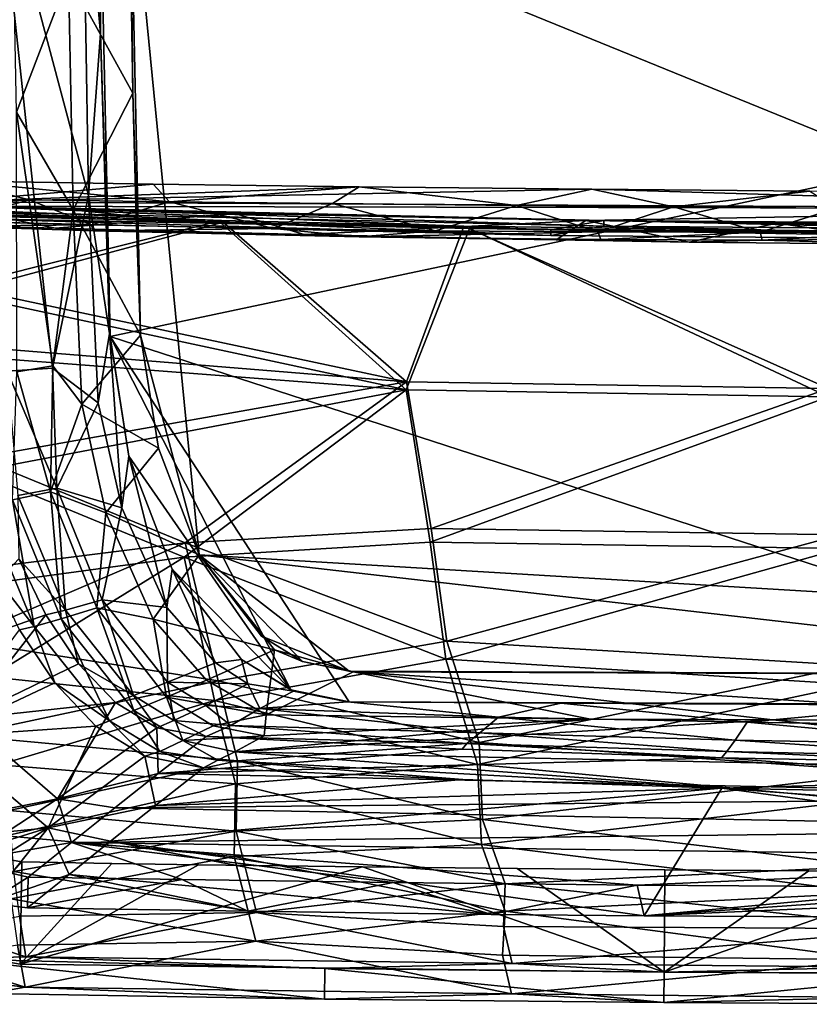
# Model space of a CAD drawing. Header units: inches. Extents: x -6.5 to 6.5, y -4.4 to 4.5.
# Tile 5 of 22: x -4.7 to -1.7, y -4.4 to -0.6. Entities that reach past the tile are written whole.
import ezdxf

# ---------------------------------------------------------------- set-up
doc = ezdxf.new("R2010")
doc.units = ezdxf.units.IN
doc.layers.get('0').update_dxf_attribs({"true_color": 0xc2ced6})

msp = doc.modelspace()

# ---------------------------------------------------------------- linework, layer by layer
for points in [[(3.4584, -3.1566), (-4.3036, 0.0054), (-4.2628, 1.8719), (3.4584, -3.1566)], [(-4.4171, -0.6982), (-4.419, 0.4641), (-4.4863, 0.0859), (-4.4171, -0.6982)], [(-4.4213, 0.0143), (-4.419, 0.4641), (-4.4171, -0.6982), (-4.4213, 0.0143)], [(-4.4863, 0.0859), (-4.8189, 0.0054), (-4.4643, -1.3237), (-4.4863, 0.0859)], [(-4.4863, 0.0859), (-4.4643, -1.3237), (-4.4171, -0.6982), (-4.4863, 0.0859)], [(-4.7776, -2.0001), (-4.6032, -1.9885), (-4.8189, 0.0054), (-4.7776, -2.0001)], [(-4.6032, -1.9885), (-4.4643, -1.3237), (-4.8189, 0.0054), (-4.6032, -1.9885)], [(-4.5408, -0.4775), (-4.7408, -1.0018), (-4.7602, 0.0054), (-4.5408, -0.4775)], [(4.4213, -0.0035), (-4.4213, 0.0143), (-4.3808, -1.8663), (4.4213, -0.0035)], [(-4.4213, 0.0143), (-4.4171, -0.6982), (-4.3808, -1.8663), (-4.4213, 0.0143)], [(-4.0373, -2.7083), (-4.2628, -1.8611), (-4.3036, 0.0054), (-4.0373, -2.7083)], [(3.4584, -3.1566), (-4.0373, -2.7083), (-4.3036, 0.0054), (3.4584, -3.1566)], [(-4.2929, -0.9281), (-4.3009, -0.452), (-4.3036, 0.0054), (-4.2929, -0.9281)], [(-4.2628, -1.8611), (-4.2929, -0.9281), (-4.3036, 0.0054), (-4.2628, -1.8611)], [(-4.3808, -1.8663), (0, -3.2893), (4.4213, -0.0035), (-4.3808, -1.8663)], [(-4.5408, -0.4775), (-4.3009, -0.452), (-4.2929, -0.9281), (-4.5408, -0.4775)], [(-4.7408, -1.0018), (-4.5408, -0.4775), (-4.5229, -1.3781), (-4.7408, -1.0018)], [(-4.5229, -1.3781), (-4.5408, -0.4775), (-4.2929, -0.9281), (-4.5229, -1.3781)], [(-4.3827, -1.8548), (-4.4171, -0.6982), (-4.4643, -1.3237), (-4.3827, -1.8548)], [(-4.3808, -1.8663), (-4.4171, -0.6982), (-4.3827, -1.8548), (-4.3808, -1.8663)], [(-4.5229, -1.3781), (-4.2929, -0.9281), (-4.2801, -1.4041), (-4.5229, -1.3781)], [(-4.2929, -0.9281), (-4.2628, -1.8611), (-4.2801, -1.4041), (-4.2929, -0.9281)], [(-4.7405, -2.0034), (-4.7408, -1.0018), (-4.6016, -1.9802), (-4.7405, -2.0034)], [(-4.5229, -1.3781), (-4.6016, -1.9802), (-4.7408, -1.0018), (-4.5229, -1.3781)], [(-4.2142, -1.2794), (-4.985, -1.2672), (-4.9947, -1.3477), (-4.2142, -1.2794)], [(-4.9947, -1.3477), (-3.4204, -1.2902), (-4.2142, -1.2794), (-4.9947, -1.3477)], [(-4.9947, -1.3477), (-2.5242, -1.2994), (-3.4204, -1.2902), (-4.9947, -1.3477)], [(-4.6916, -1.3401), (-4.991, -1.3358), (-4.985, -1.2672), (-4.6916, -1.3401)], [(-4.1518, -1.3472), (-4.6916, -1.3401), (-4.985, -1.2672), (-4.1518, -1.3472)], [(-4.985, -1.2672), (-4.2142, -1.2794), (-4.1518, -1.3472), (-4.985, -1.2672)], [(-4.1518, -1.3472), (-4.2142, -1.2794), (-3.4204, -1.2902), (-4.1518, -1.3472)], [(-3.5233, -1.3547), (-4.1518, -1.3472), (-3.4204, -1.2902), (-3.5233, -1.3547)], [(-2.8142, -1.362), (-3.5233, -1.3547), (-3.4204, -1.2902), (-2.8142, -1.362)], [(-2.5242, -1.2994), (-2.8142, -1.362), (-3.4204, -1.2902), (-2.5242, -1.2994)], [(0, -1.3749), (-2.5242, -1.2994), (-4.9947, -1.3477), (0, -1.3749)], [(-4.6032, -1.9885), (-4.4268, -2.1226), (-4.4643, -1.3237), (-4.6032, -1.9885)], [(-4.3827, -1.8548), (-4.4643, -1.3237), (-4.4268, -2.1226), (-4.3827, -1.8548)], [(-2.8142, -1.362), (-2.5242, -1.2994), (-2.2083, -1.3672), (-2.8142, -1.362)], [(-1.6837, -1.3059), (-2.5242, -1.2994), (0, -1.3749), (-1.6837, -1.3059)], [(-2.5242, -1.2994), (-1.6837, -1.3059), (-2.2083, -1.3672), (-2.5242, -1.2994)], [(-1.6837, -1.3059), (-1.5794, -1.3718), (-2.2083, -1.3672), (-1.6837, -1.3059)], [(-5.0224, -1.3616), (-4.5907, -1.4497), (-3.8994, -1.3925), (-5.0224, -1.3616)], [(-4.5907, -1.4497), (-5.0224, -1.3616), (-5.0012, -1.4381), (-4.5907, -1.4497)], [(-4.9967, -1.364), (-5.0224, -1.3616), (-3.8994, -1.3925), (-4.9967, -1.364)], [(-2.6811, -1.4553), (-4.9988, -1.3615), (-5, -1.4001), (-2.6811, -1.4553)], [(-2.4771, -1.4202), (-4.9988, -1.3615), (-2.6811, -1.4553), (-2.4771, -1.4202)], [(-4.9988, -1.3615), (-2.4771, -1.4202), (-2.4771, -1.442), (-4.9988, -1.3615)], [(-2.4771, -1.442), (-4.9988, -1.3833), (-4.9988, -1.3615), (-2.4771, -1.442)], [(-4.9947, -1.3477), (-4.9967, -1.364), (0, -1.3749), (-4.9947, -1.3477)], [(-3.8994, -1.3925), (-2.5467, -1.4194), (-4.9967, -1.364), (-3.8994, -1.3925)], [(0, -1.3749), (-4.9967, -1.364), (-2.5467, -1.4194), (0, -1.3749)], [(-4.991, -1.3358), (-4.6916, -1.3401), (-4.9965, -1.4217), (-4.991, -1.3358)], [(-4.4527, -1.4364), (-4.9965, -1.4217), (-4.6916, -1.3401), (-4.4527, -1.4364)], [(-4.4527, -1.4364), (-4.6916, -1.3401), (-4.1518, -1.3472), (-4.4527, -1.4364)], [(-3.7506, -1.4508), (-4.4527, -1.4364), (-4.1518, -1.3472), (-3.7506, -1.4508)], [(-3.7506, -1.4508), (-4.1518, -1.3472), (-3.5233, -1.3547), (-3.7506, -1.4508)], [(-3.1261, -1.4593), (-3.7506, -1.4508), (-3.5233, -1.3547), (-3.1261, -1.4593)], [(-3.1261, -1.4593), (-3.5233, -1.3547), (-2.8142, -1.362), (-3.1261, -1.4593)], [(-2.5009, -1.4638), (-3.1261, -1.4593), (-2.8142, -1.362), (-2.5009, -1.4638)], [(-2.5009, -1.4638), (-2.8142, -1.362), (-2.2083, -1.3672), (-2.5009, -1.4638)], [(-5.1166, -1.3702), (-5.1212, -1.3913), (-3.9528, -1.4192), (-5.1166, -1.3702)], [(-4.9729, -1.7012), (-3.9536, -1.429), (-5.1212, -1.3913), (-4.9729, -1.7012)], [(-5.1212, -1.3913), (-3.9536, -1.429), (-3.9528, -1.4192), (-5.1212, -1.3913)], [(-5.1166, -1.3702), (-3.9528, -1.4192), (-4.9684, -1.6744), (-5.1166, -1.3702)], [(-2.6811, -1.4771), (-5, -1.422), (-4.9988, -1.3833), (-2.6811, -1.4771)], [(-2.6811, -1.4553), (-5, -1.4001), (-5, -1.4111), (-2.6811, -1.4553)], [(-2.4771, -1.442), (-2.6811, -1.4771), (-4.9988, -1.3833), (-2.4771, -1.442)], [(-4.6016, -1.9802), (-4.5229, -1.3781), (-4.4894, -2.1281), (-4.6016, -1.9802)], [(-3.8994, -1.3925), (-4.5907, -1.4497), (-3.6328, -1.4736), (-3.8994, -1.3925)], [(-4.5229, -1.3781), (-4.2628, -1.8611), (-4.4894, -2.1281), (-4.5229, -1.3781)], [(-4.2801, -1.4041), (-4.2628, -1.8611), (-4.5229, -1.3781), (-4.2801, -1.4041)], [(-4.2628, -1.8611), (-4.2628, -1.8611), (-4.2801, -1.4041), (-4.2628, -1.8611)], [(-3.8994, -1.3925), (-3.6328, -1.4736), (-2.5467, -1.4194), (-3.8994, -1.3925)], [(-2.5467, -1.4194), (-1.8099, -1.4293), (0, -1.3749), (-2.5467, -1.4194)], [(-1.8753, -1.4646), (-2.5009, -1.4638), (-2.2083, -1.3672), (-1.8753, -1.4646)], [(-2.2083, -1.3672), (-1.5794, -1.3718), (-1.8753, -1.4646), (-2.2083, -1.3672)], [(-1.2497, -1.4615), (-1.8753, -1.4646), (-1.5794, -1.3718), (-1.2497, -1.4615)], [(0, -1.3749), (-1.8099, -1.4293), (-1.0843, -1.4355), (0, -1.3749)], [(-4.9992, -1.4421), (-4.5907, -1.4497), (-5.0012, -1.4381), (-4.9992, -1.4421)], [(-2.6811, -1.4771), (-2.6811, -1.4553), (-5, -1.4111), (-2.6811, -1.4771)], [(-5, -1.4111), (-5, -1.422), (-2.6811, -1.4771), (-5, -1.4111)], [(-4.9965, -1.4217), (-4.4527, -1.4364), (-4.9992, -1.4421), (-4.9965, -1.4217)], [(-4.4527, -1.4364), (-4.4463, -1.4591), (-4.9992, -1.4421), (-4.4527, -1.4364)], [(-4.4463, -1.4591), (-4.5907, -1.4497), (-4.9992, -1.4421), (-4.4463, -1.4591)], [(-3.9536, -1.429), (-4.9729, -1.7012), (-3.2393, -2.073), (-3.9536, -1.429)], [(-3.9528, -1.4192), (-3.2375, -2.0414), (-4.9684, -1.6744), (-3.9528, -1.4192)], [(-4.4527, -1.4364), (-3.7506, -1.4508), (-4.4463, -1.4591), (-4.4527, -1.4364)], [(-3.9536, -1.429), (-3.0165, -1.4414), (-3.9528, -1.4192), (-3.9536, -1.429)], [(-3.9536, -1.429), (-3.2393, -2.073), (-2.9949, -1.4507), (-3.9536, -1.429)], [(-3.9536, -1.429), (-2.9949, -1.4507), (-3.0165, -1.4414), (-3.9536, -1.429)], [(-3.9528, -1.4192), (-3.0165, -1.4414), (-3.2375, -2.0414), (-3.9528, -1.4192)], [(-3.6328, -1.4736), (-2.661, -1.4942), (-2.5467, -1.4194), (-3.6328, -1.4736)], [(-3.2375, -2.0414), (-3.0165, -1.4414), (-1.6107, -2.0676), (-3.2375, -2.0414)], [(-3.0165, -1.4414), (-1.0312, -1.4674), (-1.6107, -2.0676), (-3.0165, -1.4414)], [(-1.0312, -1.4674), (-3.0165, -1.4414), (-2.9949, -1.4507), (-1.0312, -1.4674)], [(0, -1.4775), (-2.4771, -1.4202), (-2.6811, -1.4553), (0, -1.4775)], [(0, -1.4994), (-2.6811, -1.4771), (-2.4771, -1.442), (0, -1.4994)], [(-2.5467, -1.4194), (-2.661, -1.4942), (-2.1489, -1.5034), (-2.5467, -1.4194)], [(-2.5467, -1.4194), (-2.1489, -1.5034), (-1.8099, -1.4293), (-2.5467, -1.4194)], [(0, -1.4388), (-2.4771, -1.4202), (0, -1.4775), (0, -1.4388)], [(0, -1.4607), (-2.4771, -1.442), (-2.4771, -1.4202), (0, -1.4607)], [(-2.4771, -1.4202), (0, -1.4388), (0, -1.4607), (-2.4771, -1.4202)], [(0, -1.4607), (0, -1.4994), (-2.4771, -1.442), (0, -1.4607)], [(-1.8099, -1.4293), (-2.1489, -1.5034), (-1.243, -1.512), (-1.8099, -1.4293)], [(-1.8099, -1.4293), (-1.243, -1.512), (-1.0843, -1.4355), (-1.8099, -1.4293)], [(-4.4463, -1.4591), (-3.6328, -1.4736), (-4.5907, -1.4497), (-4.4463, -1.4591)], [(-3.7506, -1.4508), (-3.4201, -1.4824), (-4.4463, -1.4591), (-3.7506, -1.4508)], [(-4.4463, -1.4591), (-3.4201, -1.4824), (-3.6328, -1.4736), (-4.4463, -1.4591)], [(-3.4201, -1.4824), (-3.7506, -1.4508), (-3.1261, -1.4593), (-3.4201, -1.4824)], [(-3.4201, -1.4824), (-2.661, -1.4942), (-3.6328, -1.4736), (-3.4201, -1.4824)], [(-3.4201, -1.4824), (-3.1261, -1.4593), (-2.5009, -1.4638), (-3.4201, -1.4824)], [(-3.4201, -1.4824), (-2.5009, -1.4638), (-2.4894, -1.4929), (-3.4201, -1.4824)], [(-3.2393, -2.073), (-1.6108, -2.0989), (-2.9949, -1.4507), (-3.2393, -2.073)], [(-1.6108, -2.0989), (-0.7569, -1.4768), (-2.9949, -1.4507), (-1.6108, -2.0989)], [(-0.7569, -1.4768), (-1.0312, -1.4674), (-2.9949, -1.4507), (-0.7569, -1.4768)], [(-2.6811, -1.4553), (-2.6811, -1.4771), (0, -1.4994), (-2.6811, -1.4553)], [(0, -1.4994), (0, -1.4775), (-2.6811, -1.4553), (0, -1.4994)], [(-2.4894, -1.4929), (-2.5009, -1.4638), (-1.8753, -1.4646), (-2.4894, -1.4929)], [(-2.4894, -1.4929), (-1.8753, -1.4646), (-1.8673, -1.4949), (-2.4894, -1.4929)], [(-1.8673, -1.4949), (-1.8753, -1.4646), (-1.2497, -1.4615), (-1.8673, -1.4949)], [(-1.8673, -1.4949), (-1.2497, -1.4615), (-0.8029, -1.4877), (-1.8673, -1.4949)], [(-3.4201, -1.4824), (-2.4894, -1.4929), (-2.661, -1.4942), (-3.4201, -1.4824)], [(-2.4894, -1.4929), (-2.1489, -1.5034), (-2.661, -1.4942), (-2.4894, -1.4929)], [(-2.4894, -1.4929), (-1.8673, -1.4949), (-2.1489, -1.5034), (-2.4894, -1.4929)], [(-1.8673, -1.4949), (-1.243, -1.512), (-2.1489, -1.5034), (-1.8673, -1.4949)], [(-1.8673, -1.4949), (-0.8029, -1.4877), (-1.243, -1.512), (-1.8673, -1.4949)], [(-3.2393, -2.073), (-4.9729, -1.7012), (-5.1145, -1.9281), (-3.2393, -2.073)], [(-4.9684, -1.6744), (-3.2375, -2.0414), (-5.0911, -1.8909), (-4.9684, -1.6744)], [(-4.3349, -2.5269), (-4.3827, -1.8548), (-4.4268, -2.1226), (-4.3349, -2.5269)], [(-4.3082, -2.3276), (-4.3827, -1.8548), (-4.3349, -2.5269), (-4.3082, -2.3276)], [(-4.3827, -1.8548), (-4.3082, -2.3276), (-4.3082, -2.3276), (-4.3827, -1.8548)], [(-4.3082, -2.3276), (-4.3808, -1.8663), (-4.3827, -1.8548), (-4.3082, -2.3276)], [(-3.2375, -2.0414), (-4.8905, -2.3341), (-5.0911, -1.8909), (-3.2375, -2.0414)], [(-4.194, -2.2975), (-4.4894, -2.1281), (-4.2628, -1.8611), (-4.194, -2.2975)], [(-4.3808, -1.8663), (-4.3082, -2.3276), (-3.6841, -3.2295), (-4.3808, -1.8663)], [(-4.3808, -1.8663), (-3.6841, -3.2295), (-3.4594, -3.2747), (-4.3808, -1.8663)], [(0, -3.2893), (-4.3808, -1.8663), (-3.4594, -3.2747), (0, -3.2893)], [(-4.194, -2.2975), (-4.2628, -1.8611), (-4.0373, -2.7083), (-4.194, -2.2975)], [(-4.194, -2.2975), (-4.194, -2.2975), (-4.2628, -1.8611), (-4.194, -2.2975)], [(-4.2628, -1.8611), (-4.2628, -1.8611), (-4.194, -2.2975), (-4.2628, -1.8611)], [(-3.2393, -2.073), (-5.1145, -1.9281), (-4.8984, -2.3878), (-3.2393, -2.073)], [(-4.7776, -2.0001), (-4.5858, -2.4521), (-4.6032, -1.9885), (-4.7776, -2.0001)], [(-4.5858, -2.4521), (-4.7776, -2.0001), (-4.7356, -2.4799), (-4.5858, -2.4521)], [(-4.7405, -2.0034), (-4.6103, -2.4655), (-4.7573, -2.4961), (-4.7405, -2.0034)], [(-4.6103, -2.4655), (-4.7405, -2.0034), (-4.6016, -1.9802), (-4.6103, -2.4655)], [(-4.6016, -1.9802), (-4.4894, -2.1281), (-4.6103, -2.4655), (-4.6016, -1.9802)], [(-4.4268, -2.1226), (-4.6032, -1.9885), (-4.5858, -2.4521), (-4.4268, -2.1226)], [(-3.2375, -2.0414), (-4.0917, -2.6617), (-4.8905, -2.3341), (-3.2375, -2.0414)], [(-4.0917, -2.6617), (-3.2375, -2.0414), (-3.1434, -2.6065), (-4.0917, -2.6617)], [(-3.1434, -2.6065), (-3.2375, -2.0414), (-1.6107, -2.0676), (-3.1434, -2.6065)], [(-3.2393, -2.073), (-4.8984, -2.3878), (-4.0956, -2.717), (-3.2393, -2.073)], [(-3.2393, -2.073), (-4.0956, -2.717), (-3.1462, -2.6595), (-3.2393, -2.073)], [(-1.6108, -2.0989), (-3.2393, -2.073), (-3.1462, -2.6595), (-1.6108, -2.0989)], [(-1.6107, -2.0676), (-1.5665, -2.6316), (-3.1434, -2.6065), (-1.6107, -2.0676)], [(-4.5858, -2.4521), (-4.3349, -2.5269), (-4.4268, -2.1226), (-4.5858, -2.4521)], [(-3.1462, -2.6595), (-1.5606, -2.6847), (-1.6108, -2.0989), (-3.1462, -2.6595)], [(-4.6103, -2.4655), (-4.4894, -2.1281), (-4.3971, -2.5466), (-4.6103, -2.4655)], [(-4.3971, -2.5466), (-4.4894, -2.1281), (-4.194, -2.2975), (-4.3971, -2.5466)], [(-4.3971, -2.5466), (-4.194, -2.2975), (-4.0373, -2.7083), (-4.3971, -2.5466)], [(-4.0373, -2.7083), (-4.194, -2.2975), (-4.0373, -2.7083), (-4.0373, -2.7083)], [(-4.194, -2.2975), (-4.0373, -2.7083), (-4.194, -2.2975), (-4.194, -2.2975)], [(-4.194, -2.2975), (-4.0373, -2.7083), (-4.0373, -2.7083), (-4.194, -2.2975)], [(-4.8597, -2.7581), (-4.8905, -2.3341), (-4.0917, -2.6617), (-4.8597, -2.7581)], [(-4.3082, -2.3276), (-4.3349, -2.5269), (-4.1617, -2.911), (-4.3082, -2.3276)], [(-4.1617, -2.911), (-4.1418, -2.7635), (-4.3082, -2.3276), (-4.1617, -2.911)], [(-3.6841, -3.2295), (-4.3082, -2.3276), (-4.1418, -2.7635), (-3.6841, -3.2295)], [(-4.1418, -2.7635), (-4.3082, -2.3276), (-4.3082, -2.3276), (-4.1418, -2.7635)], [(-4.3082, -2.3276), (-4.1418, -2.7635), (-4.1418, -2.7635), (-4.3082, -2.3276)], [(-4.0956, -2.717), (-4.8984, -2.3878), (-4.8719, -2.8231), (-4.0956, -2.717)], [(-4.5695, -2.9546), (-4.7573, -2.4961), (-4.6103, -2.4655), (-4.5695, -2.9546)], [(-4.5858, -2.4521), (-4.7356, -2.4799), (-4.5519, -2.9222), (-4.5858, -2.4521)], [(-4.6103, -2.4655), (-4.4323, -2.9126), (-4.5695, -2.9546), (-4.6103, -2.4655)], [(-4.4323, -2.9126), (-4.6103, -2.4655), (-4.3971, -2.5466), (-4.4323, -2.9126)], [(-4.5519, -2.9222), (-4.4109, -2.8822), (-4.5858, -2.4521), (-4.5519, -2.9222)], [(-4.3349, -2.5269), (-4.5858, -2.4521), (-4.4109, -2.8822), (-4.3349, -2.5269)], [(-4.6728, -2.9848), (-4.8675, -2.5167), (-4.7573, -2.4961), (-4.6728, -2.9848)], [(-4.7573, -2.4961), (-4.5695, -2.9546), (-4.6728, -2.9848), (-4.7573, -2.4961)], [(-4.5519, -2.9222), (-4.7356, -2.4799), (-4.7321, -2.7242), (-4.5519, -2.9222)], [(-4.841, -2.7695), (-4.8675, -2.5167), (-4.6728, -2.9848), (-4.841, -2.7695)], [(-4.4109, -2.8822), (-4.1617, -2.911), (-4.3349, -2.5269), (-4.4109, -2.8822)], [(-4.3971, -2.5466), (-4.2142, -2.9566), (-4.4323, -2.9126), (-4.3971, -2.5466)], [(-4.2142, -2.9566), (-4.3971, -2.5466), (-4.0373, -2.7083), (-4.2142, -2.9566)], [(-4.0917, -2.6617), (-3.1434, -2.6065), (-3.0825, -3.0416), (-4.0917, -2.6617)], [(-3.0825, -3.0416), (-3.1434, -2.6065), (-1.5665, -2.6316), (-3.0825, -3.0416)], [(-1.5665, -2.6316), (-1.5192, -3.1345), (-3.0825, -3.0416), (-1.5665, -2.6316)], [(-4.0917, -2.6617), (-3.964, -3.1941), (-4.9657, -3.0376), (-4.0917, -2.6617)], [(-4.9657, -3.0376), (-4.8597, -2.7581), (-4.0917, -2.6617), (-4.9657, -3.0376)], [(-3.0867, -3.1111), (-3.1462, -2.6595), (-4.0956, -2.717), (-3.0867, -3.1111)], [(-3.0825, -3.0416), (-3.964, -3.1941), (-4.0917, -2.6617), (-3.0825, -3.0416)], [(-1.5606, -2.6847), (-3.1462, -2.6595), (-3.0867, -3.1111), (-1.5606, -2.6847)], [(-3.0867, -3.1111), (-1.5161, -3.2078), (-1.5606, -2.6847), (-3.0867, -3.1111)], [(-4.6277, -2.9401), (-4.7321, -2.7242), (-5.0849, -3.0991), (-4.6277, -2.9401)], [(-4.0956, -2.717), (-4.8719, -2.8231), (-4.8428, -3.1791), (-4.0956, -2.717)], [(-4.8428, -3.1791), (-3.9785, -3.2694), (-4.0956, -2.717), (-4.8428, -3.1791)], [(-4.7321, -2.7242), (-4.6277, -2.9401), (-4.5519, -2.9222), (-4.7321, -2.7242)], [(-4.2142, -2.9566), (-4.0373, -2.7083), (-3.7474, -3.0744), (-4.2142, -2.9566)], [(-4.0956, -2.717), (-3.9785, -3.2694), (-3.0867, -3.1111), (-4.0956, -2.717)], [(0, -3.1712), (-4.0373, -2.7083), (3.4584, -3.1566), (0, -3.1712)], [(-3.7972, -3.0223), (-4.0373, -2.7083), (-3.4584, -3.1566), (-3.7972, -3.0223)], [(-4.0373, -2.7083), (0, -3.1712), (-3.4584, -3.1566), (-4.0373, -2.7083)], [(-4.0373, -2.7083), (-4.0373, -2.7083), (-3.7972, -3.0223), (-4.0373, -2.7083)], [(-3.6394, -3.1203), (-4.0373, -2.7083), (-3.7972, -3.0223), (-3.6394, -3.1203)], [(-4.0373, -2.7083), (-3.6394, -3.1203), (-3.7474, -3.0744), (-4.0373, -2.7083)], [(-4.0373, -2.7083), (-3.7474, -3.0744), (-4.0373, -2.7083), (-4.0373, -2.7083)], [(-4.7304, -2.9982), (-4.841, -2.7695), (-4.6728, -2.9848), (-4.7304, -2.9982)], [(-4.1617, -2.911), (-3.9747, -3.1248), (-4.1418, -2.7635), (-4.1617, -2.911)], [(-4.1418, -2.7635), (-3.9747, -3.1248), (-3.8736, -3.1124), (-4.1418, -2.7635)], [(-3.8736, -3.1124), (-3.6841, -3.2295), (-4.1418, -2.7635), (-3.8736, -3.1124)], [(-3.8736, -3.1124), (-4.1418, -2.7635), (-4.1418, -2.7635), (-3.8736, -3.1124)], [(-4.1418, -2.7635), (-3.8736, -3.1124), (-3.8736, -3.1124), (-4.1418, -2.7635)], [(-4.4109, -2.8822), (-4.5519, -2.9222), (-4.2899, -3.2508), (-4.4109, -2.8822)], [(-4.2899, -3.2508), (-4.1599, -3.1991), (-4.4109, -2.8822), (-4.2899, -3.2508)], [(-4.1617, -2.911), (-4.4109, -2.8822), (-4.1599, -3.1991), (-4.1617, -2.911)], [(-4.6277, -2.9401), (-4.5019, -3.1292), (-4.5519, -2.9222), (-4.6277, -2.9401)], [(-4.2885, -3.3092), (-4.5695, -2.9546), (-4.4323, -2.9126), (-4.2885, -3.3092)], [(-4.5519, -2.9222), (-4.5019, -3.1292), (-4.2899, -3.2508), (-4.5519, -2.9222)], [(-4.4323, -2.9126), (-4.1636, -3.2567), (-4.2885, -3.3092), (-4.4323, -2.9126)], [(-4.1636, -3.2567), (-4.4323, -2.9126), (-4.2142, -2.9566), (-4.1636, -3.2567)], [(-4.1599, -3.1991), (-3.9747, -3.1248), (-4.1617, -2.911), (-4.1599, -3.1991)], [(-4.6277, -2.9401), (-5.0849, -3.0991), (-4.94, -3.3408), (-4.6277, -2.9401)], [(-4.6277, -2.9401), (-4.94, -3.3408), (-4.5019, -3.1292), (-4.6277, -2.9401)], [(-4.3826, -3.3479), (-4.6728, -2.9848), (-4.5695, -2.9546), (-4.3826, -3.3479)], [(-4.5695, -2.9546), (-4.2885, -3.3092), (-4.3826, -3.3479), (-4.5695, -2.9546)], [(-3.7474, -3.0744), (-4.009, -3.1912), (-4.2142, -2.9566), (-3.7474, -3.0744)], [(-4.2142, -2.9566), (-4.009, -3.1912), (-4.1636, -3.2567), (-4.2142, -2.9566)], [(-4.5942, -3.2024), (-5.0355, -3.41), (-4.7304, -2.9982), (-4.5942, -3.2024)], [(-4.7304, -2.9982), (-4.6728, -2.9848), (-4.5942, -3.2024), (-4.7304, -2.9982)], [(-4.6728, -2.9848), (-4.3826, -3.3479), (-4.5942, -3.2024), (-4.6728, -2.9848)], [(-3.6394, -3.1203), (-3.7972, -3.0223), (-3.4584, -3.1566), (-3.6394, -3.1203)], [(-3.6394, -3.1203), (-3.7972, -3.0223), (-3.6394, -3.1203), (-3.6394, -3.1203)], [(-4.9538, -3.4045), (-4.9657, -3.0376), (-3.964, -3.1941), (-4.9538, -3.4045)], [(-3.7474, -3.0744), (-3.7786, -3.3255), (-4.009, -3.1912), (-3.7474, -3.0744)], [(-3.964, -3.1941), (-3.0825, -3.0416), (-2.9577, -3.4315), (-3.964, -3.1941)], [(-3.443, -3.1596), (-3.7786, -3.3255), (-3.7474, -3.0744), (-3.443, -3.1596)], [(-3.7474, -3.0744), (-3.6394, -3.1203), (-3.443, -3.1596), (-3.7474, -3.0744)], [(-1.5192, -3.1345), (-2.9577, -3.4315), (-3.0825, -3.0416), (-1.5192, -3.1345)], [(-2.9646, -3.5171), (-3.0867, -3.1111), (-3.9785, -3.2694), (-2.9646, -3.5171)], [(-3.8494, -3.2053), (-3.8736, -3.1124), (-3.9747, -3.1248), (-3.8494, -3.2053)], [(-3.6738, -3.2344), (-3.8736, -3.1124), (-3.8494, -3.2053), (-3.6738, -3.2344)], [(-3.6738, -3.2344), (-3.6841, -3.2295), (-3.8736, -3.1124), (-3.6738, -3.2344)], [(-3.8736, -3.1124), (-3.8736, -3.1124), (-3.6738, -3.2344), (-3.8736, -3.1124)], [(-1.5161, -3.2078), (-3.0867, -3.1111), (-2.9646, -3.5171), (-1.5161, -3.2078)], [(-4.94, -3.3408), (-4.3601, -3.2774), (-4.5019, -3.1292), (-4.94, -3.3408)], [(-4.5019, -3.1292), (-4.3601, -3.2774), (-4.2899, -3.2508), (-4.5019, -3.1292)], [(-3.8494, -3.2053), (-3.9747, -3.1248), (-4.1599, -3.1991), (-3.8494, -3.2053)], [(-3.6394, -3.1203), (-3.4584, -3.1566), (-3.6394, -3.1203), (-3.6394, -3.1203)], [(-3.4584, -3.1566), (-3.443, -3.1596), (-3.6394, -3.1203), (-3.4584, -3.1566)], [(-1.3676, -3.5467), (-2.9577, -3.4315), (-1.5192, -3.1345), (-1.3676, -3.5467)], [(-3.9785, -3.2694), (-4.8428, -3.1791), (-4.8093, -3.5186), (-3.9785, -3.2694)], [(-2.5285, -3.3414), (-3.7786, -3.3255), (-3.443, -3.1596), (-2.5285, -3.3414)], [(-3.443, -3.1596), (-3.4584, -3.1566), (0, -3.1712), (-3.443, -3.1596)], [(-0.5407, -3.3483), (-1.8257, -3.3446), (-3.443, -3.1596), (-0.5407, -3.3483)], [(-1.8257, -3.3446), (-2.5285, -3.3414), (-3.443, -3.1596), (-1.8257, -3.3446)], [(-3.443, -3.1596), (-0.043, -3.1719), (-0.5407, -3.3483), (-3.443, -3.1596)], [(0, -3.1712), (-0.043, -3.1719), (-3.443, -3.1596), (0, -3.1712)], [(-5.0355, -3.41), (-4.5942, -3.2024), (-4.4354, -3.3686), (-5.0355, -3.41)], [(-3.964, -3.1941), (-3.8889, -3.5028), (-4.9538, -3.4045), (-3.964, -3.1941)], [(-4.4354, -3.3686), (-4.5942, -3.2024), (-4.3826, -3.3479), (-4.4354, -3.3686)], [(-4.1599, -3.1991), (-4.2899, -3.2508), (-4.1352, -3.3467), (-4.1599, -3.1991)], [(-4.1636, -3.2567), (-4.009, -3.1912), (-3.7786, -3.3255), (-4.1636, -3.2567)], [(-4.1352, -3.3467), (-4.0117, -3.2897), (-4.1599, -3.1991), (-4.1352, -3.3467)], [(-4.1599, -3.1991), (-4.0117, -3.2897), (-3.8494, -3.2053), (-4.1599, -3.1991)], [(-3.8035, -3.301), (-3.8494, -3.2053), (-4.0117, -3.2897), (-3.8035, -3.301)], [(-2.9577, -3.4315), (-3.8889, -3.5028), (-3.964, -3.1941), (-2.9577, -3.4315)], [(-3.6738, -3.2344), (-3.8494, -3.2053), (-3.8035, -3.301), (-3.6738, -3.2344)], [(-2.9646, -3.5171), (-1.4782, -3.6544), (-1.5161, -3.2078), (-2.9646, -3.5171)], [(-4.2899, -3.2508), (-4.3601, -3.2774), (-4.2008, -3.3759), (-4.2899, -3.2508)], [(-4.2008, -3.3759), (-4.1352, -3.3467), (-4.2899, -3.2508), (-4.2008, -3.3759)], [(-4.1008, -3.4242), (-4.2885, -3.3092), (-4.1636, -3.2567), (-4.1008, -3.4242)], [(-4.1636, -3.2567), (-3.983, -3.3675), (-4.1008, -3.4242), (-4.1636, -3.2567)], [(-3.7786, -3.3255), (-3.983, -3.3675), (-4.1636, -3.2567), (-3.7786, -3.3255)], [(-3.6738, -3.2344), (-3.8035, -3.301), (-3.4653, -3.2746), (-3.6738, -3.2344)], [(-3.4594, -3.2747), (-3.6841, -3.2295), (-3.6738, -3.2344), (-3.4594, -3.2747)], [(-3.6738, -3.2344), (-3.4653, -3.2746), (-3.4594, -3.2747), (-3.6738, -3.2344)], [(-4.3601, -3.2774), (-4.94, -3.3408), (-4.5829, -3.6486), (-4.3601, -3.2774)], [(-4.8093, -3.5186), (-3.8968, -3.5915), (-3.9785, -3.2694), (-4.8093, -3.5186)], [(-4.2008, -3.3759), (-4.3601, -3.2774), (-4.5829, -3.6486), (-4.2008, -3.3759)], [(-4.1352, -3.3467), (-3.9156, -3.3661), (-4.0117, -3.2897), (-4.1352, -3.3467)], [(-4.0117, -3.2897), (-3.9156, -3.3661), (-3.8035, -3.301), (-4.0117, -3.2897)], [(-3.9785, -3.2694), (-3.8968, -3.5915), (-2.9646, -3.5171), (-3.9785, -3.2694)], [(-3.9156, -3.3661), (-2.9558, -3.3952), (-3.8035, -3.301), (-3.9156, -3.3661)], [(-3.8035, -3.301), (-2.8836, -3.3338), (-3.4653, -3.2746), (-3.8035, -3.301)], [(-2.9558, -3.3952), (-2.8836, -3.3338), (-3.8035, -3.301), (-2.9558, -3.3952)], [(-2.6433, -3.2808), (-3.4653, -3.2746), (-2.8836, -3.3338), (-2.6433, -3.2808)], [(-2.6433, -3.2808), (-3.4594, -3.2747), (-3.4653, -3.2746), (-2.6433, -3.2808)], [(-3.4594, -3.2747), (-2.6433, -3.2808), (-1.2101, -3.2879), (-3.4594, -3.2747)], [(0, -3.2893), (-3.4594, -3.2747), (-1.2101, -3.2879), (0, -3.2893)], [(-2.8836, -3.3338), (-1.9249, -3.3542), (-2.6433, -3.2808), (-2.8836, -3.3338)], [(-2.6433, -3.2808), (-1.9249, -3.3542), (-1.2101, -3.2879), (-2.6433, -3.2808)], [(-0.9587, -3.3684), (-1.2101, -3.2879), (-1.9249, -3.3542), (-0.9587, -3.3684)], [(-4.1894, -3.4661), (-4.3826, -3.3479), (-4.2885, -3.3092), (-4.1894, -3.4661)], [(-4.2885, -3.3092), (-4.1008, -3.4242), (-4.1894, -3.4661), (-4.2885, -3.3092)], [(-3.7862, -3.4059), (-3.983, -3.3675), (-3.7786, -3.3255), (-3.7862, -3.4059)], [(-2.5285, -3.3414), (-3.7862, -3.4059), (-3.7786, -3.3255), (-2.5285, -3.3414)], [(-2.8836, -3.3338), (-2.9558, -3.3952), (-1.9712, -3.4228), (-2.8836, -3.3338)], [(-1.9712, -3.4228), (-1.9249, -3.3542), (-2.8836, -3.3338), (-1.9712, -3.4228)], [(-5.1474, -3.7608), (-4.5829, -3.6486), (-4.94, -3.3408), (-5.1474, -3.7608)], [(-4.6192, -3.7613), (-5.0355, -3.41), (-4.4354, -3.3686), (-4.6192, -3.7613)], [(-4.2469, -3.4846), (-4.6192, -3.7613), (-4.4354, -3.3686), (-4.2469, -3.4846)], [(-4.2008, -3.3759), (-4.5829, -3.6486), (-4.1952, -3.5511), (-4.2008, -3.3759)], [(-4.2469, -3.4846), (-4.4354, -3.3686), (-4.3826, -3.3479), (-4.2469, -3.4846)], [(-4.3826, -3.3479), (-4.1894, -3.4661), (-4.2469, -3.4846), (-4.3826, -3.3479)], [(-4.2008, -3.3759), (-4.0098, -3.4088), (-4.1352, -3.3467), (-4.2008, -3.3759)], [(-4.1952, -3.5511), (-4.0098, -3.4088), (-4.2008, -3.3759), (-4.1952, -3.5511)], [(-3.9156, -3.3661), (-4.1352, -3.3467), (-4.0098, -3.4088), (-3.9156, -3.3661)], [(-4.1008, -3.4242), (-3.983, -3.3675), (-3.7862, -3.4059), (-4.1008, -3.4242)], [(-4.0098, -3.4088), (-3.0053, -3.4357), (-3.9156, -3.3661), (-4.0098, -3.4088)], [(-2.9558, -3.3952), (-3.9156, -3.3661), (-3.0053, -3.4357), (-2.9558, -3.3952)], [(-1.8257, -3.3446), (-3.9003, -3.4674), (-2.5285, -3.3414), (-1.8257, -3.3446)], [(-3.9003, -3.4674), (-3.7862, -3.4059), (-2.5285, -3.3414), (-3.9003, -3.4674)], [(0, -3.5506), (-3.9003, -3.4674), (-1.8257, -3.3446), (0, -3.5506)], [(-1.9249, -3.3542), (-1.9712, -3.4228), (-0.9807, -3.4415), (-1.9249, -3.3542)], [(-0.9807, -3.4415), (-0.9587, -3.3684), (-1.9249, -3.3542), (-0.9807, -3.4415)], [(0, -3.5506), (-1.8257, -3.3446), (-0.5407, -3.3483), (0, -3.5506)], [(-5.2543, -3.823), (-5.0355, -3.41), (-4.6192, -3.7613), (-5.2543, -3.823)], [(-3.8889, -3.5028), (-4.7693, -3.6938), (-4.9538, -3.4045), (-3.8889, -3.5028)], [(-4.1952, -3.5511), (-3.0237, -3.4579), (-4.0098, -3.4088), (-4.1952, -3.5511)], [(-3.7862, -3.4059), (-3.9003, -3.4674), (-4.1008, -3.4242), (-3.7862, -3.4059)], [(-3.0237, -3.4579), (-3.0053, -3.4357), (-4.0098, -3.4088), (-3.0237, -3.4579)], [(-2.9558, -3.3952), (-3.0053, -3.4357), (-2.003, -3.4672), (-2.9558, -3.3952)], [(-2.003, -3.4672), (-1.9712, -3.4228), (-2.9558, -3.3952), (-2.003, -3.4672)], [(-4.1894, -3.4661), (-4.1008, -3.4242), (-3.9659, -3.4996), (-4.1894, -3.4661)], [(-3.9003, -3.4674), (-3.9659, -3.4996), (-4.1008, -3.4242), (-3.9003, -3.4674)], [(-3.8889, -3.5028), (-2.9577, -3.4315), (-2.9454, -3.729), (-3.8889, -3.5028)], [(-3.0053, -3.4357), (-3.0237, -3.4579), (-2.0239, -3.4906), (-3.0053, -3.4357)], [(-2.0239, -3.4906), (-2.003, -3.4672), (-3.0053, -3.4357), (-2.0239, -3.4906)], [(-2.9454, -3.729), (-2.9577, -3.4315), (-1.3676, -3.5467), (-2.9454, -3.729)], [(-1.9712, -3.4228), (-2.003, -3.4672), (-0.9958, -3.4882), (-1.9712, -3.4228)], [(-0.9958, -3.4882), (-0.9807, -3.4415), (-1.9712, -3.4228), (-0.9958, -3.4882)], [(-4.2469, -3.4846), (-4.2059, -3.6742), (-4.6192, -3.7613), (-4.2469, -3.4846)], [(-4.2469, -3.4846), (-4.1894, -3.4661), (-4.0209, -3.5293), (-4.2469, -3.4846)], [(-4.2059, -3.6742), (-4.2469, -3.4846), (-4.0209, -3.5293), (-4.2059, -3.6742)], [(-2.0239, -3.4906), (-3.0237, -3.4579), (-4.1952, -3.5511), (-2.0239, -3.4906)], [(-2.0239, -3.4906), (-4.1952, -3.5511), (0, -3.6432), (-2.0239, -3.4906)], [(-4.1894, -3.4661), (-3.9659, -3.4996), (-4.0209, -3.5293), (-4.1894, -3.4661)], [(-3.9659, -3.4996), (-3.9003, -3.4674), (-2.0221, -3.6076), (-3.9659, -3.4996)], [(0, -3.5506), (-2.0221, -3.6076), (-3.9003, -3.4674), (0, -3.5506)], [(-2.003, -3.4672), (-2.0239, -3.4906), (-1.0475, -3.5101), (-2.003, -3.4672)], [(0, -3.6432), (-1.0475, -3.5101), (-2.0239, -3.4906), (0, -3.6432)], [(-1.0475, -3.5101), (-0.9958, -3.4882), (-2.003, -3.4672), (-1.0475, -3.5101)], [(-3.8968, -3.5915), (-4.8093, -3.5186), (-4.783, -3.7912), (-3.8968, -3.5915)], [(-3.8889, -3.5028), (-3.8951, -3.7732), (-4.7693, -3.6938), (-3.8889, -3.5028)], [(-3.0215, -3.5752), (-4.2059, -3.6742), (-4.0209, -3.5293), (-3.0215, -3.5752)], [(-3.0215, -3.5752), (-4.0209, -3.5293), (-3.9659, -3.4996), (-3.0215, -3.5752)], [(-3.0215, -3.5752), (-3.9659, -3.4996), (-2.0221, -3.6076), (-3.0215, -3.5752)], [(-2.9491, -3.8247), (-2.9646, -3.5171), (-3.8968, -3.5915), (-2.9491, -3.8247)], [(-2.9454, -3.729), (-3.8951, -3.7732), (-3.8889, -3.5028), (-2.9454, -3.729)], [(-1.4782, -3.6544), (-2.9646, -3.5171), (-2.9491, -3.8247), (-1.4782, -3.6544)], [(-4.3628, -3.684), (-4.1952, -3.5511), (-4.5829, -3.6486), (-4.3628, -3.684)], [(0, -3.6432), (-4.1952, -3.5511), (-4.3628, -3.684), (0, -3.6432)], [(-1.3676, -3.5467), (-1.4459, -3.9092), (-2.9454, -3.729), (-1.3676, -3.5467)], [(0, -3.5506), (-1.0239, -3.6286), (-2.0221, -3.6076), (0, -3.5506)], [(-4.783, -3.7912), (-3.9027, -3.8711), (-3.8968, -3.5915), (-4.783, -3.7912)], [(-4.2059, -3.6742), (-3.0215, -3.5752), (-2.0221, -3.6076), (-4.2059, -3.6742)], [(-3.8968, -3.5915), (-3.9027, -3.8711), (-2.9491, -3.8247), (-3.8968, -3.5915)], [(-2.0221, -3.6076), (-4.379, -3.8122), (-4.2059, -3.6742), (-2.0221, -3.6076)], [(-2.3213, -4.1006), (-4.379, -3.8122), (-2.0221, -3.6076), (-2.3213, -4.1006)], [(-4.3628, -3.684), (0, -3.7656), (0, -3.6432), (-4.3628, -3.684)], [(-2.0221, -3.6076), (0, -3.8837), (-2.3213, -4.1006), (-2.0221, -3.6076)], [(0, -3.8837), (-2.0221, -3.6076), (0, -3.7613), (0, -3.8837)], [(-1.0239, -3.6286), (0, -3.7613), (-2.0221, -3.6076), (-1.0239, -3.6286)], [(-4.5829, -3.6486), (-5.1474, -3.7608), (-4.9529, -3.8912), (-4.5829, -3.6486)], [(-4.5297, -3.8173), (-4.5829, -3.6486), (-4.9529, -3.8912), (-4.5297, -3.8173)], [(-4.2059, -3.6742), (-4.379, -3.8122), (-4.6192, -3.7613), (-4.2059, -3.6742)], [(-4.3628, -3.684), (-4.5829, -3.6486), (-4.5297, -3.8173), (-4.3628, -3.684)], [(-1.4481, -4.012), (-1.4782, -3.6544), (-2.9491, -3.8247), (-1.4481, -4.012)], [(-4.7517, -3.929), (-4.7693, -3.6938), (-3.8951, -3.7732), (-4.7517, -3.929)], [(0, -3.7656), (-4.3628, -3.684), (-4.5297, -3.8173), (0, -3.7656)], [(-3.8951, -3.7732), (-2.9454, -3.729), (-2.8575, -3.9766), (-3.8951, -3.7732)], [(-1.4459, -3.9092), (-2.8575, -3.9766), (-2.9454, -3.729), (-1.4459, -3.9092)], [(-4.6192, -3.7613), (-5.1352, -3.9215), (-5.2543, -3.823), (-4.6192, -3.7613)], [(-4.6192, -3.7613), (-5.0003, -3.9995), (-5.1352, -3.9215), (-4.6192, -3.7613)], [(-4.8527, -4.0501), (-5.0003, -3.9995), (-4.6192, -3.7613), (-4.8527, -4.0501)], [(-4.8527, -4.0501), (-4.6192, -3.7613), (-4.5389, -3.9405), (-4.8527, -4.0501)], [(-3.9027, -3.8711), (-4.783, -3.7912), (-4.7629, -4.0343), (-3.9027, -3.8711)], [(-3.8951, -3.7732), (-3.8161, -4.0875), (-4.7517, -3.929), (-3.8951, -3.7732)], [(-4.6192, -3.7613), (-4.379, -3.8122), (-4.5389, -3.9405), (-4.6192, -3.7613)], [(-4.5297, -3.8173), (0, -3.8789), (0, -3.7656), (-4.5297, -3.8173)], [(-2.8575, -3.9766), (-3.8161, -4.0875), (-3.8951, -3.7732), (-2.8575, -3.9766)], [(-4.5297, -3.8173), (-4.9529, -3.8912), (-4.6966, -3.9508), (-4.5297, -3.8173)], [(-4.6966, -3.9508), (-4.1029, -3.9605), (-4.5297, -3.8173), (-4.6966, -3.9508)], [(-2.9117, -4.0944), (-4.5389, -3.9405), (-4.379, -3.8122), (-2.9117, -4.0944)], [(-4.5297, -3.8173), (-4.1029, -3.9605), (-3.289, -3.972), (-4.5297, -3.8173)], [(-2.3485, -3.9819), (0, -3.8789), (-4.5297, -3.8173), (-2.3485, -3.9819)], [(-4.5297, -3.8173), (-3.289, -3.972), (-2.3485, -3.9819), (-4.5297, -3.8173)], [(-2.3213, -4.1006), (-2.9117, -4.0944), (-4.379, -3.8122), (-2.3213, -4.1006)], [(-2.858, -4.0816), (-2.9491, -3.8247), (-3.9027, -3.8711), (-2.858, -4.0816)], [(-2.9491, -3.8247), (-2.858, -4.0816), (-1.4481, -4.012), (-2.9491, -3.8247)], [(-4.8948, -3.8619), (-5.0247, -4.2336), (-4.7209, -3.8926), (-4.8948, -3.8619)], [(-4.8948, -3.8619), (-4.7209, -3.8926), (-5.0247, -4.2336), (-4.8948, -3.8619)], [(-4.7209, -3.8926), (-4.7209, -3.8926), (-4.8948, -3.8619), (-4.7209, -3.8926)], [(-4.8948, -3.8619), (-4.8948, -3.8619), (-4.7209, -3.8926), (-4.8948, -3.8619)], [(-4.7629, -4.0343), (-3.819, -4.1974), (-3.9027, -3.8711), (-4.7629, -4.0343)], [(-3.9027, -3.8711), (-3.819, -4.1974), (-2.858, -4.0816), (-3.9027, -3.8711)], [(-4.7277, -4.2863), (-4.7209, -3.8926), (-5.0247, -4.2336), (-4.7277, -4.2863)], [(-4.7277, -4.2863), (-5.0247, -4.2336), (-4.7209, -3.8926), (-4.7277, -4.2863)], [(-4.6966, -3.9508), (-4.9529, -3.8912), (-4.8527, -4.0501), (-4.6966, -3.9508)], [(-4.7277, -4.2863), (-4.3737, -3.8981), (-4.7209, -3.8926), (-4.7277, -4.2863)], [(-4.7277, -4.2863), (-4.7209, -3.8926), (-4.3737, -3.8981), (-4.7277, -4.2863)], [(-4.3737, -3.8981), (-4.7277, -4.2863), (-4.0399, -3.9031), (-4.3737, -3.8981)], [(-4.3737, -3.8981), (-4.0399, -3.9031), (-4.7277, -4.2863), (-4.3737, -3.8981)], [(-4.7277, -4.2863), (-3.4072, -3.9115), (-4.0399, -3.9031), (-4.7277, -4.2863)], [(-4.7277, -4.2863), (-4.0399, -3.9031), (-3.4072, -3.9115), (-4.7277, -4.2863)], [(-4.3737, -3.8981), (-4.3737, -3.8981), (-4.7209, -3.8926), (-4.3737, -3.8981)], [(-4.7209, -3.8926), (-4.7209, -3.8926), (-4.3737, -3.8981), (-4.7209, -3.8926)], [(-4.0399, -3.9031), (-4.0399, -3.9031), (-4.3737, -3.8981), (-4.0399, -3.9031)], [(-4.3737, -3.8981), (-4.3737, -3.8981), (-4.0399, -3.9031), (-4.3737, -3.8981)], [(-3.4072, -3.9115), (-3.4072, -3.9115), (-4.0399, -3.9031), (-3.4072, -3.9115)], [(-4.0399, -3.9031), (-4.0399, -3.9031), (-3.4072, -3.9115), (-4.0399, -3.9031)], [(-2.8575, -3.9766), (-1.4459, -3.9092), (-1.2359, -4.1497), (-2.8575, -3.9766)], [(-2.3485, -3.9819), (-0.7829, -3.9917), (0, -3.8789), (-2.3485, -3.9819)], [(-2.3213, -4.1006), (0, -3.8837), (0, -3.997), (-2.3213, -4.1006)], [(-4.8527, -4.0501), (-4.5389, -3.9405), (-4.6988, -4.0689), (-4.8527, -4.0501)], [(-3.8161, -4.0875), (-4.7304, -4.1009), (-4.7517, -3.929), (-3.8161, -4.0875)], [(-2.2449, -4.3167), (-3.4072, -3.9115), (-4.7277, -4.2863), (-2.2449, -4.3167)], [(-2.2449, -4.3167), (-4.7277, -4.2863), (-3.4072, -3.9115), (-2.2449, -4.3167)], [(-4.5389, -3.9405), (-3.8496, -4.0826), (-4.6988, -4.0689), (-4.5389, -3.9405)], [(-3.8496, -4.0826), (-4.5389, -3.9405), (-2.9117, -4.0944), (-3.8496, -4.0826)], [(-2.8115, -3.918), (-2.8115, -3.918), (-3.4072, -3.9115), (-2.8115, -3.918)], [(-3.4072, -3.9115), (-3.4072, -3.9115), (-2.8115, -3.918), (-3.4072, -3.9115)], [(-2.2449, -4.3167), (-2.8115, -3.918), (-3.4072, -3.9115), (-2.2449, -4.3167)], [(-2.2449, -4.3167), (-3.4072, -3.9115), (-2.8115, -3.918), (-2.2449, -4.3167)], [(-2.2418, -3.9231), (-2.2418, -3.9231), (-2.8115, -3.918), (-2.2418, -3.9231)], [(-2.8115, -3.918), (-2.8115, -3.918), (-2.2418, -3.9231), (-2.8115, -3.918)], [(-2.2418, -3.9231), (-2.8115, -3.918), (-2.2449, -4.3167), (-2.2418, -3.9231)], [(-2.2418, -3.9231), (-2.2449, -4.3167), (-2.8115, -3.918), (-2.2418, -3.9231)], [(-1.6869, -3.9269), (-2.2418, -3.9231), (-2.2449, -4.3167), (-1.6869, -3.9269)], [(-1.6869, -3.9269), (-2.2449, -4.3167), (-2.2418, -3.9231), (-1.6869, -3.9269)], [(-1.1358, -3.9296), (-1.6869, -3.9269), (-2.2449, -4.3167), (-1.1358, -3.9296)], [(-1.1358, -3.9296), (-2.2449, -4.3167), (-1.6869, -3.9269), (-1.1358, -3.9296)], [(-2.2449, -4.3167), (0, -4.3255), (-1.1358, -3.9296), (-2.2449, -4.3167)], [(-2.2449, -4.3167), (-1.1358, -3.9296), (0, -4.3255), (-2.2449, -4.3167)], [(-1.6869, -3.9269), (-1.6869, -3.9269), (-2.2418, -3.9231), (-1.6869, -3.9269)], [(-2.2418, -3.9231), (-2.2418, -3.9231), (-1.6869, -3.9269), (-2.2418, -3.9231)], [(-1.1358, -3.9296), (-1.1358, -3.9296), (-1.6869, -3.9269), (-1.1358, -3.9296)], [(-1.6869, -3.9269), (-1.6869, -3.9269), (-1.1358, -3.9296), (-1.6869, -3.9269)], [(-4.8527, -4.0501), (-4.6988, -4.0689), (-4.6966, -3.9508), (-4.8527, -4.0501)], [(-4.6988, -4.0689), (-4.1029, -3.9605), (-4.6966, -3.9508), (-4.6988, -4.0689)], [(-3.8496, -4.0826), (-4.1029, -3.9605), (-4.6988, -4.0689), (-3.8496, -4.0826)], [(-3.289, -3.972), (-4.1029, -3.9605), (-3.8496, -4.0826), (-3.289, -3.972)], [(-3.289, -3.972), (-3.8496, -4.0826), (-2.9117, -4.0944), (-3.289, -3.972)], [(-3.8161, -4.0875), (-2.8575, -3.9766), (-2.8644, -4.1408), (-3.8161, -4.0875)], [(-2.9117, -4.0944), (-2.3485, -3.9819), (-3.289, -3.972), (-2.9117, -4.0944)], [(-2.9117, -4.0944), (-2.3213, -4.1006), (-2.3485, -3.9819), (-2.9117, -4.0944)], [(-1.2359, -4.1497), (-2.8644, -4.1408), (-2.8575, -3.9766), (-1.2359, -4.1497)], [(-2.3213, -4.1006), (-0.7829, -3.9917), (-2.3485, -3.9819), (-2.3213, -4.1006)], [(-1.4273, -4.2693), (-1.4481, -4.012), (-2.858, -4.0816), (-1.4273, -4.2693)], [(-0.7129, -4.1097), (-0.7829, -3.9917), (-2.3213, -4.1006), (-0.7129, -4.1097)], [(-0.7129, -4.1097), (-2.3213, -4.1006), (0, -3.997), (-0.7129, -4.1097)], [(-4.7377, -4.2129), (-3.819, -4.1974), (-4.7629, -4.0343), (-4.7377, -4.2129)], [(-4.7052, -4.2584), (-4.7304, -4.1009), (-3.8161, -4.0875), (-4.7052, -4.2584)], [(-2.8309, -4.284), (-4.7052, -4.2584), (-3.8161, -4.0875), (-2.8309, -4.284)], [(-3.819, -4.1974), (-2.8676, -4.2522), (-2.858, -4.0816), (-3.819, -4.1974)], [(-3.8161, -4.0875), (-2.8644, -4.1408), (-2.8309, -4.284), (-3.8161, -4.0875)], [(-2.858, -4.0816), (-2.8676, -4.2522), (-1.4273, -4.2693), (-2.858, -4.0816)], [(-4.7304, -4.1009), (-4.7052, -4.2584), (-5.0144, -4.1577), (-4.7304, -4.1009)], [(-4.9917, -4.2665), (-5.0144, -4.1577), (-4.7052, -4.2584), (-4.9917, -4.2665)], [(-2.8309, -4.284), (-2.8644, -4.1408), (-1.2359, -4.1497), (-2.8309, -4.284)], [(-1.2359, -4.1497), (-1.417, -4.2984), (-2.8309, -4.284), (-1.2359, -4.1497)], [(-5.0572, -4.2652), (-4.7079, -4.3748), (-4.7377, -4.2129), (-5.0572, -4.2652)], [(-4.7377, -4.2129), (-4.7079, -4.3748), (-3.819, -4.1974), (-4.7377, -4.2129)], [(-4.7079, -4.3748), (-2.8333, -4.4009), (-3.819, -4.1974), (-4.7079, -4.3748)], [(-2.8676, -4.2522), (-3.819, -4.1974), (-2.8333, -4.4009), (-2.8676, -4.2522)], [(-5.0247, -4.2336), (-5.0247, -4.2336), (-4.7277, -4.2863), (-5.0247, -4.2336)], [(-4.7277, -4.2863), (-4.7277, -4.2863), (-5.0247, -4.2336), (-4.7277, -4.2863)], [(-4.7079, -4.3748), (-5.0572, -4.2652), (-5.1421, -4.3214), (-4.7079, -4.3748)], [(-3.5526, -4.3035), (-4.9917, -4.2665), (-4.7052, -4.2584), (-3.5526, -4.3035)], [(-3.5542, -4.4215), (-4.8455, -4.4001), (-4.9917, -4.2665), (-3.5542, -4.4215)], [(-4.9917, -4.2665), (-3.5526, -4.3035), (-3.5542, -4.4215), (-4.9917, -4.2665)], [(-4.7277, -4.2863), (-4.7277, -4.2863), (-2.2449, -4.3167), (-4.7277, -4.2863)], [(-2.2449, -4.3167), (-2.2449, -4.3167), (-4.7277, -4.2863), (-2.2449, -4.3167)], [(-4.7052, -4.2584), (-2.8309, -4.284), (-3.5526, -4.3035), (-4.7052, -4.2584)], [(-2.2449, -4.3167), (-3.5526, -4.3035), (-2.8309, -4.284), (-2.2449, -4.3167)], [(-1.4273, -4.2693), (-2.8676, -4.2522), (-2.8333, -4.4009), (-1.4273, -4.2693)], [(-2.8333, -4.4009), (-1.4172, -4.4153), (-1.4273, -4.2693), (-2.8333, -4.4009)], [(-1.417, -4.2984), (-2.2449, -4.3167), (-2.8309, -4.284), (-1.417, -4.2984)], [(-5.1421, -4.3214), (-4.8455, -4.4001), (-4.7079, -4.3748), (-5.1421, -4.3214)], [(-2.2458, -4.4346), (-3.5542, -4.4215), (-3.5526, -4.3035), (-2.2458, -4.4346)], [(-3.5526, -4.3035), (-2.2449, -4.3167), (-2.2458, -4.4346), (-3.5526, -4.3035)], [(-2.2458, -4.4346), (-2.2449, -4.3167), (-1.1373, -4.3233), (-2.2458, -4.4346)], [(-1.1373, -4.3233), (-1.1378, -4.4412), (-2.2458, -4.4346), (-1.1373, -4.3233)], [(-1.417, -4.2984), (-1.1373, -4.3233), (-2.2449, -4.3167), (-1.417, -4.2984)], [(0, -4.3255), (0, -4.3255), (-2.2449, -4.3167), (0, -4.3255)], [(-2.2449, -4.3167), (-2.2449, -4.3167), (0, -4.3255), (-2.2449, -4.3167)], [(-3.5542, -4.4215), (-4.7079, -4.3748), (-4.8455, -4.4001), (-3.5542, -4.4215)], [(-2.8333, -4.4009), (-4.7079, -4.3748), (-3.5542, -4.4215), (-2.8333, -4.4009)], [(-2.2458, -4.4346), (-2.8333, -4.4009), (-3.5542, -4.4215), (-2.2458, -4.4346)], [(-2.2458, -4.4346), (-1.4172, -4.4153), (-2.8333, -4.4009), (-2.2458, -4.4346)], [(-2.2458, -4.4346), (-1.1378, -4.4412), (-1.4172, -4.4153), (-2.2458, -4.4346)]]:
    msp.add_lwpolyline(points)

doc.saveas('drawing.dxf')
